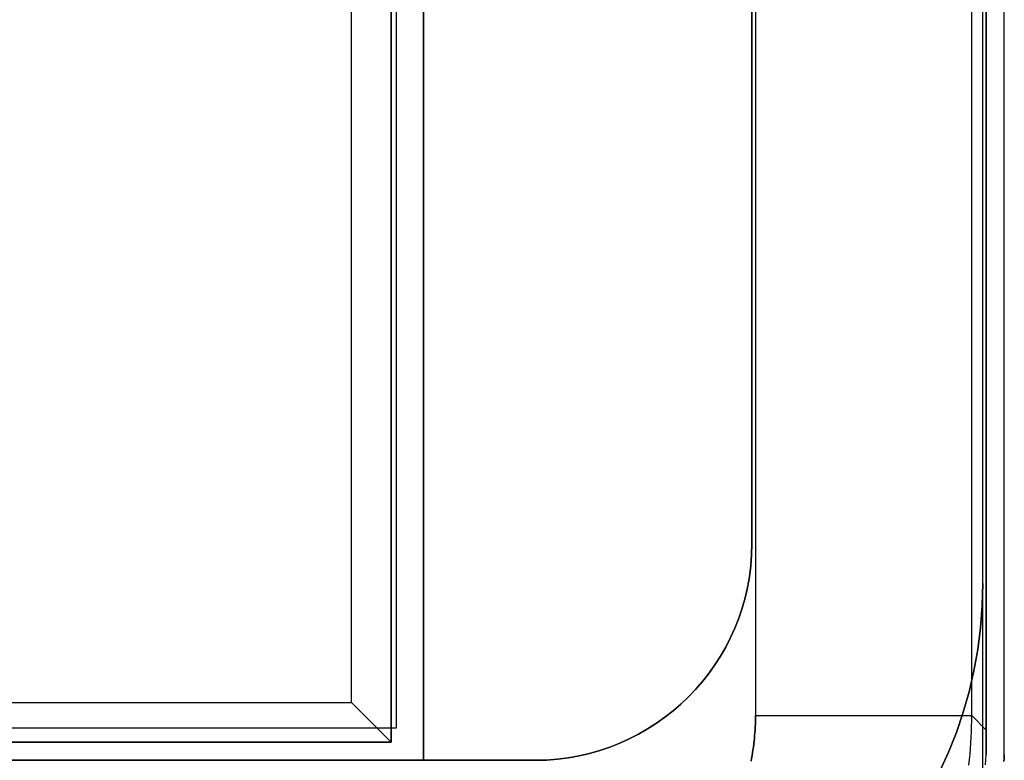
# Model space of a CAD drawing. Extents: x -1.48 to 1.48, y -1.03 to 1.03.
# Tile 81 of 90: x 1.21 to 1.48, y -0.66 to -0.45. Entities that reach past the tile are written whole.
import ezdxf

# ---------------------------------------------------------------- set-up
doc = ezdxf.new("R2010")
doc.units = 0
doc.layers.get('0').update_dxf_attribs({"linetype": 'CONTINUOUS'})

# ---------------------------------------------------------------- blocks, each defined once
blk = doc.blocks.new('*U1')
for p, q in [((1.476, 0.65348), (1.476, -0.6534)), ((1.481, -0.65353), (1.481, 0.65361)), ((1.3125, -0.646, -1.502), (1.3125, 0.646, -1.502)), ((1.3, -0.639, -1.502), (1.3, 0.639, -1.502)), ((1.41201, 0.6384, 0.154), (1.41201, -0.64258, 0.154)), ((1.41201, 0.6384, 0.154), (1.41201, -0.64258, 0.154)), ((1.47196, -0.64258, 0.09662), (1.47196, 0.6384, 0.09662)), ((1.08, -0.639, -1.502), (1.3, -0.639, -1.502)), ((1.476, -0.64662, 0.004), (1.47196, -0.64258, 0.09662)), ((1.08, -0.646, -1.502), (1.3125, -0.646, -1.502)), ((1.481, -0.65353), (1.481, -0.65353, -0.094))]:
    blk.add_line(p, q)
at = {"extrusion": (1, 0, 0)}
for p, q in [((1.476, 0.65348), (1.476, -0.6534)), ((1.481, -0.65353, -0.094), (1.481, 0.65361, -0.094)), ((1.481, -0.65353), (1.481, 0.65361)), ((1.311, 0.65, -0.094), (1.311, -0.65, -0.094)), ((1.311, -0.65, -0.952), (1.311, 0.65, -0.952)), ((1.3125, -0.646, -1.502), (1.3125, 0.646, -1.502)), ((1.476, -0.64662, 0.004), (1.476, 0.6465, 0.004)), ((1.3125, -0.646, -1.5645), (1.3125, -0.087, -1.5645)), ((1.3125, -0.646, -1.502), (1.3125, -0.646, -1.5645)), ((1.311, -0.65, -0.094), (1.311, -0.65, -0.952)), ((1.481, -0.65353), (1.481, -0.65353, -0.094))]:
    blk.add_line(p, q, dxfattribs=at)
at = {"extrusion": (0, 0, -1)}
for p, q in [((1.481, -0.65353, -0.094), (1.481, 0.65361, -0.094)), ((1.311, 0.65, -0.094), (1.311, -0.65, -0.094)), ((1.3125, -0.646, -1.5645), (1.3125, -0.087, -1.5645)), ((1.08, -0.646, -1.5645), (1.3125, -0.646, -1.5645)), ((1.311, -0.65, -0.094), (-1.311, -0.65, -0.094))]:
    blk.add_line(p, q, dxfattribs=at)
at = {"extrusion": (0.9998, 0, -0.019996)}
for p, q in [((1.311, -0.65, -0.952), (1.311, 0.65, -0.952)), ((1.3, -0.639, -1.502), (1.3, 0.639, -1.502)), ((1.3, -0.639, -1.502), (1.311, -0.65, -0.952))]:
    blk.add_line(p, q, dxfattribs=at)
at = {"extrusion": (0.999048, 0, 0.043619)}
for p, q in [((1.476, -0.64662, 0.004), (1.476, 0.6465, 0.004)), ((1.47196, -0.64258, 0.09662), (1.47196, 0.6384, 0.09662)), ((1.476, -0.64662, 0.004), (1.47196, -0.64258, 0.09662))]:
    blk.add_line(p, q, dxfattribs=at)
at = {"extrusion": (2e-16, -0.9998, -0.019996)}
for p, q in [((1.08, -0.639, -1.502), (1.3, -0.639, -1.502)), ((1.3, -0.639, -1.502), (1.311, -0.65, -0.952)), ((-1.311, -0.65, -0.952), (1.311, -0.65, -0.952))]:
    blk.add_line(p, q, dxfattribs=at)
at = {"extrusion": (0, -1, 0)}
for p, q in [((1.08, -0.646, -1.5645), (1.3125, -0.646, -1.5645)), ((1.08, -0.646, -1.502), (1.3125, -0.646, -1.502)), ((1.3125, -0.646, -1.502), (1.3125, -0.646, -1.5645)), ((1.311, -0.65, -0.094), (-1.311, -0.65, -0.094)), ((-1.311, -0.65, -0.952), (1.311, -0.65, -0.952)), ((1.311, -0.65, -0.094), (1.311, -0.65, -0.952))]:
    blk.add_line(p, q, dxfattribs=at)
for points in [[(1.41077, -0.65525, 0.154), (1.41092, -0.65447, 0.154), (1.41106, -0.65368, 0.154), (1.41119, -0.6529, 0.154), (1.41131, -0.65211, 0.154), (1.41142, -0.65132, 0.154), (1.41153, -0.65053, 0.154), (1.41162, -0.64974, 0.154), (1.4117, -0.64894, 0.154), (1.41177, -0.64815, 0.154), (1.41184, -0.64736, 0.154), (1.41189, -0.64656, 0.154), (1.41194, -0.64576, 0.154), (1.41197, -0.64497, 0.154), (1.41199, -0.64417, 0.154), (1.41201, -0.64337, 0.154), (1.41201, -0.64258, 0.154)], [(1.47118, -0.65634, 0.09689), (1.47134, -0.65481, 0.09686), (1.47149, -0.65329, 0.09683), (1.47161, -0.65176, 0.0968), (1.47171, -0.65023, 0.09677), (1.4718, -0.6487, 0.09674), (1.47187, -0.64717, 0.09671), (1.47192, -0.64564, 0.09668), (1.47195, -0.64411, 0.09665), (1.47196, -0.64258, 0.09662)], [(1.41201, -0.64258, 0.154), (1.41201, -0.64337, 0.154), (1.41199, -0.64417, 0.154), (1.41197, -0.64497, 0.154), (1.41194, -0.64576, 0.154), (1.41189, -0.64656, 0.154), (1.41184, -0.64736, 0.154), (1.41177, -0.64815, 0.154), (1.4117, -0.64894, 0.154), (1.41162, -0.64974, 0.154), (1.41153, -0.65053, 0.154), (1.41142, -0.65132, 0.154), (1.41131, -0.65211, 0.154), (1.41119, -0.6529, 0.154), (1.41106, -0.65368, 0.154), (1.41092, -0.65447, 0.154), (1.41077, -0.65525, 0.154)], [(1.47118, -0.65634, 0.09689), (1.47134, -0.65481, 0.09686), (1.47149, -0.65329, 0.09683), (1.47161, -0.65176, 0.0968), (1.47171, -0.65023, 0.09677), (1.4718, -0.6487, 0.09674), (1.47187, -0.64717, 0.09671), (1.47192, -0.64564, 0.09668), (1.47195, -0.64411, 0.09665), (1.47196, -0.64258, 0.09662)], [(1.476, -0.6534, 0), (1.476, -0.65335, 0.00006), (1.476, -0.65329, 0.00012), (1.476, -0.65324, 0.00019), (1.476, -0.65319, 0.00025), (1.476, -0.65313, 0.00031), (1.476, -0.65308, 0.00037), (1.476, -0.65302, 0.00043), (1.476, -0.65297, 0.00048), (1.476, -0.65291, 0.00054), (1.476, -0.65286, 0.0006), (1.476, -0.65281, 0.00066), (1.476, -0.65275, 0.00071), (1.476, -0.6527, 0.00077), (1.476, -0.65264, 0.00083), (1.476, -0.65259, 0.00088), (1.476, -0.65253, 0.00094), (1.476, -0.65248, 0.00099), (1.476, -0.65243, 0.00105), (1.476, -0.65237, 0.0011), (1.476, -0.65232, 0.00115), (1.476, -0.65227, 0.0012), (1.476, -0.65221, 0.00126), (1.476, -0.65216, 0.00131), (1.476, -0.6521, 0.00136), (1.476, -0.65205, 0.00141), (1.476, -0.652, 0.00146), (1.476, -0.65194, 0.00151), (1.476, -0.65189, 0.00156), (1.476, -0.65184, 0.00161), (1.476, -0.65178, 0.00166), (1.476, -0.65173, 0.0017), (1.476, -0.65167, 0.00175), (1.476, -0.65162, 0.0018), (1.476, -0.65157, 0.00184), (1.476, -0.65151, 0.00189), (1.476, -0.65146, 0.00193), (1.476, -0.65141, 0.00198), (1.476, -0.65135, 0.00202), (1.476, -0.6513, 0.00207), (1.476, -0.65125, 0.00211), (1.476, -0.65119, 0.00215), (1.476, -0.65114, 0.00219), (1.476, -0.65109, 0.00224), (1.476, -0.65103, 0.00228), (1.476, -0.65098, 0.00232), (1.476, -0.65092, 0.00236), (1.476, -0.65087, 0.0024), (1.476, -0.65082, 0.00244), (1.476, -0.65077, 0.00248), (1.476, -0.65071, 0.00251), (1.476, -0.65066, 0.00255), (1.476, -0.6506, 0.00259), (1.476, -0.65055, 0.00263), (1.476, -0.6505, 0.00266), (1.476, -0.65045, 0.0027), (1.476, -0.65039, 0.00273), (1.476, -0.65034, 0.00277), (1.476, -0.65029, 0.0028), (1.476, -0.65023, 0.00284), (1.476, -0.65018, 0.00287), (1.476, -0.65013, 0.0029), (1.476, -0.65007, 0.00294), (1.476, -0.65002, 0.00297), (1.476, -0.64997, 0.003), (1.476, -0.64992, 0.00303), (1.476, -0.64986, 0.00306), (1.476, -0.64981, 0.00309), (1.476, -0.64976, 0.00312), (1.476, -0.6497, 0.00315), (1.476, -0.64965, 0.00318), (1.476, -0.6496, 0.00321), (1.476, -0.64955, 0.00323), (1.476, -0.64949, 0.00326), (1.476, -0.64944, 0.00329), (1.476, -0.64939, 0.00331), (1.476, -0.64933, 0.00334), (1.476, -0.64928, 0.00336), (1.476, -0.64923, 0.00339), (1.476, -0.64917, 0.00341), (1.476, -0.64912, 0.00344), (1.476, -0.64907, 0.00346), (1.476, -0.64902, 0.00348), (1.476, -0.64897, 0.00351), (1.476, -0.64891, 0.00353), (1.476, -0.64886, 0.00355), (1.476, -0.64881, 0.00357), (1.476, -0.64875, 0.00359), (1.476, -0.6487, 0.00361), (1.476, -0.64865, 0.00363), (1.476, -0.6486, 0.00365), (1.476, -0.64855, 0.00367), (1.476, -0.64849, 0.00368), (1.476, -0.64844, 0.0037), (1.476, -0.64839, 0.00372), (1.476, -0.64833, 0.00373), (1.476, -0.64828, 0.00375), (1.476, -0.64823, 0.00377), (1.476, -0.64818, 0.00378), (1.476, -0.64813, 0.00379), (1.476, -0.64807, 0.00381), (1.476, -0.64802, 0.00382), (1.476, -0.64797, 0.00383), (1.476, -0.64792, 0.00385), (1.476, -0.64787, 0.00386), (1.476, -0.64781, 0.00387), (1.476, -0.64776, 0.00388), (1.476, -0.64771, 0.00389), (1.476, -0.64766, 0.0039), (1.476, -0.6476, 0.00391), (1.476, -0.64755, 0.00392), (1.476, -0.6475, 0.00393), (1.476, -0.64745, 0.00394), (1.476, -0.6474, 0.00395), (1.476, -0.64734, 0.00395), (1.476, -0.64729, 0.00396), (1.476, -0.64724, 0.00396), (1.476, -0.64719, 0.00397), (1.476, -0.64714, 0.00398), (1.476, -0.64709, 0.00398), (1.476, -0.64703, 0.00398), (1.476, -0.64698, 0.00399), (1.476, -0.64693, 0.00399), (1.476, -0.64688, 0.00399), (1.476, -0.64683, 0.004), (1.476, -0.64677, 0.004), (1.476, -0.64672, 0.004), (1.476, -0.64667, 0.004), (1.476, -0.64662, 0.004)], [(1.476, -0.64662, 0.004), (1.476, -0.64667, 0.004), (1.476, -0.64672, 0.004), (1.476, -0.64677, 0.004), (1.476, -0.64683, 0.004), (1.476, -0.64688, 0.00399), (1.476, -0.64693, 0.00399), (1.476, -0.64698, 0.00399), (1.476, -0.64703, 0.00398), (1.476, -0.64709, 0.00398), (1.476, -0.64714, 0.00398), (1.476, -0.64719, 0.00397), (1.476, -0.64724, 0.00396), (1.476, -0.64729, 0.00396), (1.476, -0.64734, 0.00395), (1.476, -0.6474, 0.00395), (1.476, -0.64745, 0.00394), (1.476, -0.6475, 0.00393), (1.476, -0.64755, 0.00392), (1.476, -0.6476, 0.00391), (1.476, -0.64766, 0.0039), (1.476, -0.64771, 0.00389), (1.476, -0.64776, 0.00388), (1.476, -0.64781, 0.00387), (1.476, -0.64787, 0.00386), (1.476, -0.64792, 0.00385), (1.476, -0.64797, 0.00383), (1.476, -0.64802, 0.00382), (1.476, -0.64807, 0.00381), (1.476, -0.64813, 0.00379), (1.476, -0.64818, 0.00378), (1.476, -0.64823, 0.00377), (1.476, -0.64828, 0.00375), (1.476, -0.64833, 0.00373), (1.476, -0.64839, 0.00372), (1.476, -0.64844, 0.0037), (1.476, -0.64849, 0.00368), (1.476, -0.64855, 0.00367), (1.476, -0.6486, 0.00365), (1.476, -0.64865, 0.00363), (1.476, -0.6487, 0.00361), (1.476, -0.64875, 0.00359), (1.476, -0.64881, 0.00357), (1.476, -0.64886, 0.00355), (1.476, -0.64891, 0.00353), (1.476, -0.64897, 0.00351), (1.476, -0.64902, 0.00348), (1.476, -0.64907, 0.00346), (1.476, -0.64912, 0.00344), (1.476, -0.64917, 0.00341), (1.476, -0.64923, 0.00339), (1.476, -0.64928, 0.00336), (1.476, -0.64933, 0.00334), (1.476, -0.64939, 0.00331), (1.476, -0.64944, 0.00329), (1.476, -0.64949, 0.00326), (1.476, -0.64955, 0.00323), (1.476, -0.6496, 0.00321), (1.476, -0.64965, 0.00318), (1.476, -0.6497, 0.00315), (1.476, -0.64976, 0.00312), (1.476, -0.64981, 0.00309), (1.476, -0.64986, 0.00306), (1.476, -0.64992, 0.00303), (1.476, -0.64997, 0.003), (1.476, -0.65002, 0.00297), (1.476, -0.65007, 0.00294), (1.476, -0.65013, 0.0029), (1.476, -0.65018, 0.00287), (1.476, -0.65023, 0.00284), (1.476, -0.65029, 0.0028), (1.476, -0.65034, 0.00277), (1.476, -0.65039, 0.00273), (1.476, -0.65045, 0.0027), (1.476, -0.6505, 0.00266), (1.476, -0.65055, 0.00263), (1.476, -0.6506, 0.00259), (1.476, -0.65066, 0.00255), (1.476, -0.65071, 0.00251), (1.476, -0.65077, 0.00248), (1.476, -0.65082, 0.00244), (1.476, -0.65087, 0.0024), (1.476, -0.65092, 0.00236), (1.476, -0.65098, 0.00232), (1.476, -0.65103, 0.00228), (1.476, -0.65109, 0.00224), (1.476, -0.65114, 0.00219), (1.476, -0.65119, 0.00215), (1.476, -0.65125, 0.00211), (1.476, -0.6513, 0.00207), (1.476, -0.65135, 0.00202), (1.476, -0.65141, 0.00198), (1.476, -0.65146, 0.00193), (1.476, -0.65151, 0.00189), (1.476, -0.65157, 0.00184), (1.476, -0.65162, 0.0018), (1.476, -0.65167, 0.00175), (1.476, -0.65173, 0.0017), (1.476, -0.65178, 0.00166), (1.476, -0.65184, 0.00161), (1.476, -0.65189, 0.00156), (1.476, -0.65194, 0.00151), (1.476, -0.652, 0.00146), (1.476, -0.65205, 0.00141), (1.476, -0.6521, 0.00136), (1.476, -0.65216, 0.00131), (1.476, -0.65221, 0.00126), (1.476, -0.65227, 0.0012), (1.476, -0.65232, 0.00115), (1.476, -0.65237, 0.0011), (1.476, -0.65243, 0.00105), (1.476, -0.65248, 0.00099), (1.476, -0.65253, 0.00094), (1.476, -0.65259, 0.00088), (1.476, -0.65264, 0.00083), (1.476, -0.6527, 0.00077), (1.476, -0.65275, 0.00071), (1.476, -0.65281, 0.00066), (1.476, -0.65286, 0.0006), (1.476, -0.65291, 0.00054), (1.476, -0.65297, 0.00048), (1.476, -0.65302, 0.00043), (1.476, -0.65308, 0.00037), (1.476, -0.65313, 0.00031), (1.476, -0.65319, 0.00025), (1.476, -0.65324, 0.00019), (1.476, -0.65329, 0.00012), (1.476, -0.65335, 0.00006), (1.476, -0.6534, 0)], [(1.47582, -0.65626, 0), (1.47592, -0.65483, 0), (1.476, -0.6534, 0)], [(1.47582, -0.65626, 0), (1.47592, -0.65483, 0), (1.476, -0.6534, 0)], [(1.48089, -0.65535, 0), (1.48095, -0.65444, 0), (1.481, -0.65353, 0)], [(1.481, -0.65353, -0.094), (1.48095, -0.65444, -0.094), (1.48089, -0.65535, -0.094)], [(1.48089, -0.65535, 0), (1.48095, -0.65444, 0), (1.481, -0.65353, 0)], [(1.481, -0.65353, -0.094), (1.48095, -0.65444, -0.094), (1.48089, -0.65535, -0.094)]]:
    blk.add_polyline3d(points)
at = {"extrusion": (0, 1, 0)}
blk.add_arc((-1.41201, 0.094, -0.64258), 0.06, 90, 177.5, dxfattribs=at)
blk.add_arc((-1.41201, 0.094, -0.64258), 0.06, 90, 177.5, dxfattribs=at)
blk = doc.blocks.new('*U2')
for p, q in [((1.475, -0.731, -0.654), (1.475, 0.731, -0.654)), ((1.32, 0.655, -0.654), (1.32, -0.655, -0.654)), ((1.411, -0.595, -0.729), (1.411, -0.595, -1.269)), ((1.475, -0.606, -0.729), (1.475, -0.606, -1.269)), ((1.32, -0.655, -0.654), (-1.32, -0.655, -0.654)), ((1.351, -0.655, -0.729), (1.351, -0.655, -1.269))]:
    blk.add_line(p, q)
at = {"extrusion": (1, 0, 0)}
for p, q in [((1.475, -0.731, -0.654), (1.475, 0.731, -0.654)), ((1.475, -0.606, -1.269), (1.475, 0.606, -1.269)), ((1.475, -0.731, -0.729), (1.475, -0.606, -0.729)), ((1.475, -0.606, -0.729), (1.475, -0.606, -1.269))]:
    blk.add_line(p, q, dxfattribs=at)
at = {"extrusion": (-1, 0, 0)}
for p, q in [((1.32, 0.655, -0.654), (1.32, -0.655, -0.654)), ((1.411, -0.595, -1.269), (1.411, 0.595, -1.269)), ((1.32, -0.655, -0.729), (1.32, -0.27, -0.729)), ((1.411, -0.27, -0.729), (1.411, -0.595, -0.729)), ((1.411, -0.595, -0.729), (1.411, -0.595, -1.269)), ((1.32, -0.655, -0.654), (1.32, -0.655, -0.729))]:
    blk.add_line(p, q, dxfattribs=at)
at = {"extrusion": (0, 0, -1)}
for p, q in [((1.475, -0.606, -1.269), (1.475, 0.606, -1.269)), ((1.411, -0.595, -1.269), (1.411, 0.595, -1.269)), ((1.32, -0.655, -0.729), (1.32, -0.27, -0.729)), ((1.411, -0.27, -0.729), (1.411, -0.595, -0.729)), ((1.475, -0.731, -0.729), (1.475, -0.606, -0.729)), ((1.208, -0.655, -1.269), (1.351, -0.655, -1.269)), ((1.351, -0.655, -0.729), (1.32, -0.655, -0.729))]:
    blk.add_line(p, q, dxfattribs=at)
at = {"extrusion": (0, 1, 0)}
for p, q in [((1.32, -0.655, -0.654), (-1.32, -0.655, -0.654)), ((1.208, -0.655, -1.269), (1.351, -0.655, -1.269)), ((1.351, -0.655, -0.729), (1.32, -0.655, -0.729)), ((1.32, -0.655, -0.654), (1.32, -0.655, -0.729)), ((1.351, -0.655, -0.729), (1.351, -0.655, -1.269))]:
    blk.add_line(p, q, dxfattribs=at)
at = {"extrusion": (0, 0, -1)}
for centre, radius in [((-1.351, -0.595, 1.269), 0.06), ((-1.351, -0.595, 0.729), 0.06), ((-1.351, -0.595, 0.729), 0.06), ((-1.355, -0.606, 1.269), 0.12), ((-1.355, -0.606, 0.729), 0.12)]:
    blk.add_arc(centre, radius, 180, 270, dxfattribs=at)
for centre, radius in [((1.351, -0.595, -1.269), 0.06), ((1.355, -0.606, -1.269), 0.12), ((1.355, -0.606, -0.729), 0.12)]:
    blk.add_arc(centre, radius, 270, 0)
at = {"extrusion": (0, -1, 0)}
blk.add_arc((1.155, -0.869, 0.655), 0.053, 0, 180, dxfattribs=at)
at = {"extrusion": (0, 1, 0)}
blk.add_arc((-1.155, -0.869, -0.655), 0.053, 0, 180, dxfattribs=at)

msp = doc.modelspace()

# ---------------------------------------------------------------- block references
for name in ['*U2', '*U1']:
    msp.add_blockref(name, (0, 0))

doc.saveas('drawing.dxf')
